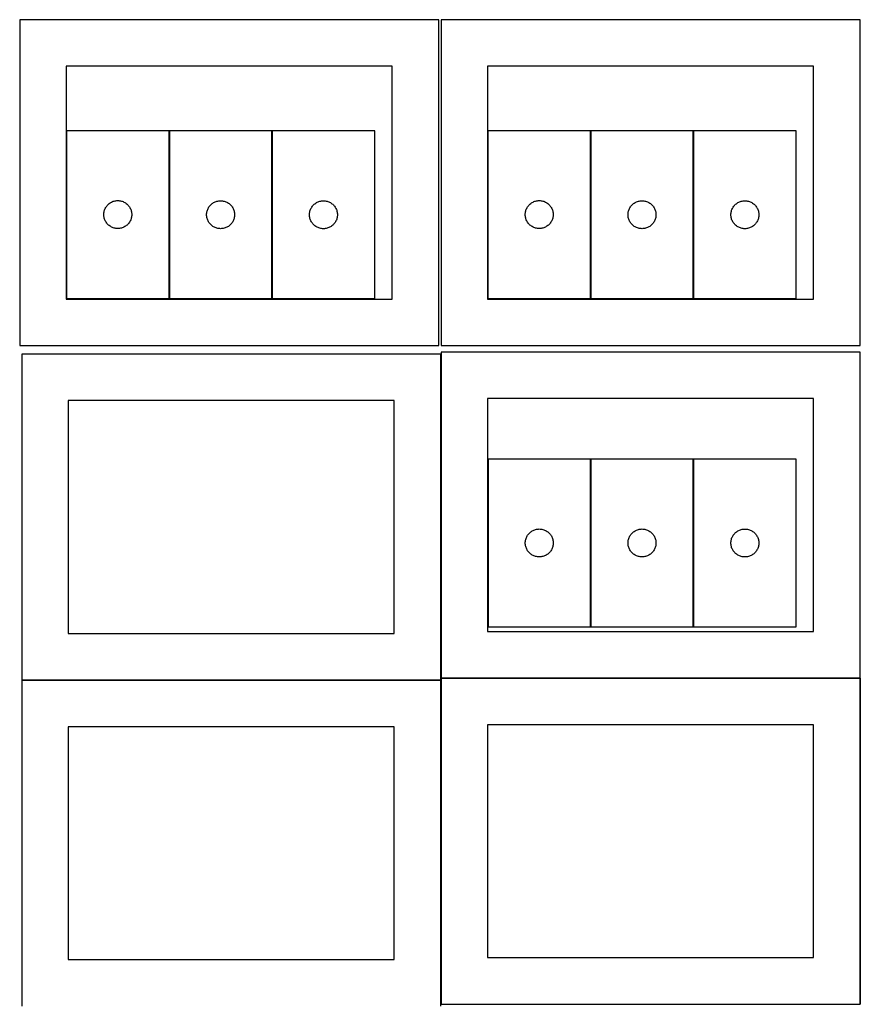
# Model space of a CAD drawing. Header units: millimetres. Extents: x 7 to 1243, y 7 to 2483.
# Tile 9 of 22: x 7 to 548, y 1274 to 1909. Entities that reach past the tile are written whole.
import ezdxf

# ---------------------------------------------------------------- set-up
doc = ezdxf.new("R2010")
doc.units = ezdxf.units.MM
doc.layers.add('COMMON', color=5, linetype='CONTINUOUS', true_color=0x0000ff)
doc.layers.add('CUT', color=7, linetype='CONTINUOUS', true_color=0x000000)

msp = doc.modelspace()

# ---------------------------------------------------------------- linework, layer by layer
at = {"layer": 'COMMON'}
for p, q in [((277.941928, 1693.204802), (277.941928, 1484.525675)), ((374.386083, 1625.484187), (374.386083, 1517.484187)), ((7.841928, 1483.104801), (277.841928, 1483.104801)), ((277.941928, 1483.004801), (277.941928, 1274.325674)), ((278.041929, 1484.425674), (548.041929, 1484.425674)), ((548.141929, 1484.325674), (548.141929, 1274.325674)), ((278.041929, 1274.225673), (548.041929, 1274.225673))]:
    msp.add_line(p, q, dxfattribs=at)
at = {"layer": 'CUT'}
for p, q in [((276.520933, 1908.688661), (6.520933, 1908.688661)), ((6.520933, 1908.688661), (6.520933, 1698.688661)), ((276.520933, 1698.688661), (276.520933, 1908.688661)), ((548.041929, 1908.688661), (278.041929, 1908.688661)), ((278.041929, 1908.688661), (278.041929, 1698.688661)), ((548.041929, 1698.688661), (548.041929, 1908.688661)), ((246.520933, 1878.688661), (36.520933, 1878.688661)), ((36.520933, 1878.688661), (36.520933, 1728.688661)), ((246.520933, 1728.688661), (246.520933, 1878.688661)), ((518.041929, 1878.688661), (308.041929, 1878.688661)), ((308.041929, 1878.688661), (308.041929, 1728.688661)), ((518.041929, 1728.688661), (518.041929, 1878.688661)), ((102.731583, 1837.11394), (36.731583, 1837.11394)), ((36.731583, 1837.11394), (36.731583, 1729.11394)), ((102.731583, 1729.11394), (102.731583, 1837.11394)), ((168.965088, 1837.005183), (102.965088, 1837.005183)), ((102.965088, 1837.005183), (102.965088, 1729.005183)), ((168.965088, 1729.005183), (168.965088, 1837.005183)), ((169.241254, 1836.982209), (169.241254, 1728.982209)), ((235.241254, 1836.982209), (169.241254, 1836.982209)), ((235.241254, 1728.982209), (235.241254, 1836.982209)), ((374.252579, 1837.11394), (308.252579, 1837.11394)), ((308.252579, 1837.11394), (308.252579, 1729.11394)), ((374.252579, 1729.11394), (374.252579, 1837.11394)), ((440.486084, 1837.005183), (374.486084, 1837.005183)), ((374.486084, 1837.005183), (374.486084, 1729.005183)), ((440.486084, 1729.005183), (440.486084, 1837.005183)), ((440.76225, 1836.982209), (440.76225, 1728.982209)), ((506.76225, 1836.982209), (440.76225, 1836.982209)), ((506.76225, 1728.982209), (506.76225, 1836.982209)), ((62.965025, 1789.048053), (63.367622, 1789.477901)), ((63.367622, 1789.477901), (63.797471, 1789.880499)), ((63.797471, 1789.880499), (64.25273, 1790.25412)), ((64.25273, 1790.25412), (64.731451, 1790.597167)), ((64.731451, 1790.597167), (65.231583, 1790.908169)), ((65.231583, 1790.908169), (65.750985, 1791.185795)), ((65.750985, 1791.185795), (66.287432, 1791.428856)), ((66.287432, 1791.428856), (66.838628, 1791.636312)), ((66.838628, 1791.636312), (67.402212, 1791.807273)), ((67.402212, 1791.807273), (67.97577, 1791.941008)), ((67.97577, 1791.941008), (68.556847, 1792.036944)), ((68.556847, 1792.036944), (69.142955, 1792.094671)), ((69.142955, 1792.094671), (69.731583, 1792.11394)), ((69.731583, 1792.11394), (70.320211, 1792.094671)), ((70.320211, 1792.094671), (70.906319, 1792.036944)), ((70.906319, 1792.036944), (71.487396, 1791.941008)), ((71.487396, 1791.941008), (72.060954, 1791.807273)), ((72.060954, 1791.807273), (72.624538, 1791.636312)), ((72.624538, 1791.636312), (73.175734, 1791.428856)), ((73.175734, 1791.428856), (73.712181, 1791.185795)), ((73.712181, 1791.185795), (74.231583, 1790.908169)), ((74.231583, 1790.908169), (74.731715, 1790.597167)), ((74.731715, 1790.597167), (75.210436, 1790.25412)), ((75.210436, 1790.25412), (75.665695, 1789.880499)), ((75.665695, 1789.880499), (76.095544, 1789.477901)), ((76.095544, 1789.477901), (76.498141, 1789.048053)), ((129.19853, 1788.939296), (129.601127, 1789.369144)), ((129.601127, 1789.369144), (130.030976, 1789.771742)), ((130.030976, 1789.771742), (130.486235, 1790.145363)), ((130.486235, 1790.145363), (130.964956, 1790.48841)), ((130.964956, 1790.48841), (131.465088, 1790.799412)), ((131.465088, 1790.799412), (131.98449, 1791.077038)), ((131.98449, 1791.077038), (132.520937, 1791.320099)), ((132.520937, 1791.320099), (133.072133, 1791.527555)), ((133.072133, 1791.527555), (133.635717, 1791.698516)), ((133.635717, 1791.698516), (134.209275, 1791.832251)), ((134.209275, 1791.832251), (134.790353, 1791.928187)), ((134.790353, 1791.928187), (135.37646, 1791.985914)), ((135.37646, 1791.985914), (135.965088, 1792.005183)), ((135.965088, 1792.005183), (136.553716, 1791.985914)), ((136.553716, 1791.985914), (137.139824, 1791.928187)), ((137.139824, 1791.928187), (137.720901, 1791.832251)), ((137.720901, 1791.832251), (138.29446, 1791.698516)), ((138.29446, 1791.698516), (138.858044, 1791.527555)), ((138.858044, 1791.527555), (139.409239, 1791.320099)), ((139.409239, 1791.320099), (139.945687, 1791.077038)), ((139.945687, 1791.077038), (140.465088, 1790.799412)), ((140.465088, 1790.799412), (140.96522, 1790.48841)), ((140.96522, 1790.48841), (141.443941, 1790.145363)), ((141.443941, 1790.145363), (141.899201, 1789.771742)), ((141.899201, 1789.771742), (142.329049, 1789.369144)), ((142.329049, 1789.369144), (142.731647, 1788.939296)), ((195.474696, 1788.916322), (195.877293, 1789.34617)), ((195.877293, 1789.34617), (196.307142, 1789.748768)), ((196.307142, 1789.748768), (196.762401, 1790.122389)), ((196.762401, 1790.122389), (197.241122, 1790.465436)), ((197.241122, 1790.465436), (197.741254, 1790.776438)), ((197.741254, 1790.776438), (198.260656, 1791.054064)), ((198.260656, 1791.054064), (198.797103, 1791.297125)), ((198.797103, 1791.297125), (199.348299, 1791.504581)), ((199.348299, 1791.504581), (199.911883, 1791.675542)), ((199.911883, 1791.675542), (200.485441, 1791.809277)), ((200.485441, 1791.809277), (201.066518, 1791.905213)), ((201.066518, 1791.905213), (201.652626, 1791.96294)), ((201.652626, 1791.96294), (202.241254, 1791.982209)), ((202.241254, 1791.982209), (202.829882, 1791.96294)), ((202.829882, 1791.96294), (203.41599, 1791.905213)), ((203.41599, 1791.905213), (203.997067, 1791.809277)), ((203.997067, 1791.809277), (204.570626, 1791.675542)), ((204.570626, 1791.675542), (205.134209, 1791.504581)), ((205.134209, 1791.504581), (205.685405, 1791.297125)), ((205.685405, 1791.297125), (206.221852, 1791.054064)), ((206.221852, 1791.054064), (206.741254, 1790.776438)), ((206.741254, 1790.776438), (207.241386, 1790.465436)), ((207.241386, 1790.465436), (207.720107, 1790.122389)), ((207.720107, 1790.122389), (208.175366, 1789.748768)), ((208.175366, 1789.748768), (208.605215, 1789.34617)), ((208.605215, 1789.34617), (209.007812, 1788.916322)), ((334.486021, 1789.048053), (334.888618, 1789.477901)), ((334.888618, 1789.477901), (335.318467, 1789.880499)), ((335.318467, 1789.880499), (335.773726, 1790.25412)), ((335.773726, 1790.25412), (336.252447, 1790.597167)), ((336.252447, 1790.597167), (336.752579, 1790.908169)), ((336.752579, 1790.908169), (337.271981, 1791.185795)), ((337.271981, 1791.185795), (337.808428, 1791.428856)), ((337.808428, 1791.428856), (338.359624, 1791.636312)), ((338.359624, 1791.636312), (338.923208, 1791.807273)), ((338.923208, 1791.807273), (339.496766, 1791.941008)), ((339.496766, 1791.941008), (340.077843, 1792.036944)), ((340.077843, 1792.036944), (340.663951, 1792.094671)), ((340.663951, 1792.094671), (341.252579, 1792.11394)), ((341.252579, 1792.11394), (341.841207, 1792.094671)), ((341.841207, 1792.094671), (342.427315, 1792.036944)), ((342.427315, 1792.036944), (343.008392, 1791.941008)), ((343.008392, 1791.941008), (343.581951, 1791.807273)), ((343.581951, 1791.807273), (344.145534, 1791.636312)), ((344.145534, 1791.636312), (344.69673, 1791.428856)), ((344.69673, 1791.428856), (345.233177, 1791.185795)), ((345.233177, 1791.185795), (345.752579, 1790.908169)), ((345.752579, 1790.908169), (346.252711, 1790.597167)), ((346.252711, 1790.597167), (346.731432, 1790.25412)), ((346.731432, 1790.25412), (347.186692, 1789.880499)), ((347.186692, 1789.880499), (347.61654, 1789.477901)), ((347.61654, 1789.477901), (348.019137, 1789.048053)), ((400.719526, 1788.939296), (401.122123, 1789.369144)), ((401.122123, 1789.369144), (401.551972, 1789.771742)), ((401.551972, 1789.771742), (402.007232, 1790.145363)), ((402.007232, 1790.145363), (402.485952, 1790.48841)), ((402.485952, 1790.48841), (402.986084, 1790.799412)), ((402.986084, 1790.799412), (403.505486, 1791.077038)), ((403.505486, 1791.077038), (404.041934, 1791.320099)), ((404.041934, 1791.320099), (404.593129, 1791.527555)), ((404.593129, 1791.527555), (405.156713, 1791.698516)), ((405.156713, 1791.698516), (405.730272, 1791.832251)), ((405.730272, 1791.832251), (406.311349, 1791.928187)), ((406.311349, 1791.928187), (406.897456, 1791.985914)), ((406.897456, 1791.985914), (407.486084, 1792.005183)), ((407.486084, 1792.005183), (408.074713, 1791.985914)), ((408.074713, 1791.985914), (408.66082, 1791.928187)), ((408.66082, 1791.928187), (409.241897, 1791.832251)), ((409.241897, 1791.832251), (409.815456, 1791.698516)), ((409.815456, 1791.698516), (410.37904, 1791.527555)), ((410.37904, 1791.527555), (410.930235, 1791.320099)), ((410.930235, 1791.320099), (411.466683, 1791.077038)), ((411.466683, 1791.077038), (411.986084, 1790.799412)), ((411.986084, 1790.799412), (412.486217, 1790.48841)), ((412.486217, 1790.48841), (412.964937, 1790.145363)), ((412.964937, 1790.145363), (413.420197, 1789.771742)), ((413.420197, 1789.771742), (413.850045, 1789.369144)), ((413.850045, 1789.369144), (414.252643, 1788.939296)), ((466.995692, 1788.916322), (467.398289, 1789.34617)), ((467.398289, 1789.34617), (467.828138, 1789.748768)), ((467.828138, 1789.748768), (468.283397, 1790.122389)), ((468.283397, 1790.122389), (468.762118, 1790.465436)), ((468.762118, 1790.465436), (469.26225, 1790.776438)), ((469.26225, 1790.776438), (469.781652, 1791.054064)), ((469.781652, 1791.054064), (470.318099, 1791.297125)), ((470.318099, 1791.297125), (470.869295, 1791.504581)), ((470.869295, 1791.504581), (471.432879, 1791.675542)), ((471.432879, 1791.675542), (472.006437, 1791.809277)), ((472.006437, 1791.809277), (472.587515, 1791.905213)), ((472.587515, 1791.905213), (473.173622, 1791.96294)), ((473.173622, 1791.96294), (473.76225, 1791.982209)), ((473.76225, 1791.982209), (474.350878, 1791.96294)), ((474.350878, 1791.96294), (474.936986, 1791.905213)), ((474.936986, 1791.905213), (475.518063, 1791.809277)), ((475.518063, 1791.809277), (476.091622, 1791.675542)), ((476.091622, 1791.675542), (476.655205, 1791.504581)), ((476.655205, 1791.504581), (477.206401, 1791.297125)), ((477.206401, 1791.297125), (477.742848, 1791.054064)), ((477.742848, 1791.054064), (478.26225, 1790.776438)), ((478.26225, 1790.776438), (478.762382, 1790.465436)), ((478.762382, 1790.465436), (479.241103, 1790.122389)), ((479.241103, 1790.122389), (479.696363, 1789.748768)), ((479.696363, 1789.748768), (480.126211, 1789.34617)), ((480.126211, 1789.34617), (480.528809, 1788.916322)), ((60.731583, 1783.11394), (60.750853, 1783.702569)), ((60.750853, 1782.525312), (60.731583, 1783.11394)), ((60.750853, 1783.702569), (60.808579, 1784.288676)), ((60.808579, 1784.288676), (60.904516, 1784.869753)), ((60.904516, 1784.869753), (61.038251, 1785.443312)), ((61.038251, 1785.443312), (61.209212, 1786.006896)), ((61.209212, 1786.006896), (61.416667, 1786.558091)), ((61.416667, 1786.558091), (61.659728, 1787.094539)), ((61.659728, 1787.094539), (61.937354, 1787.61394)), ((61.937354, 1787.61394), (62.248357, 1788.114072)), ((62.248357, 1788.114072), (62.591403, 1788.592793)), ((62.591403, 1788.592793), (62.965025, 1789.048053)), ((76.498141, 1789.048053), (76.871763, 1788.592793)), ((76.871763, 1788.592793), (77.21481, 1788.114072)), ((77.21481, 1788.114072), (77.525812, 1787.61394)), ((77.525812, 1787.61394), (77.803438, 1787.094539)), ((77.803438, 1787.094539), (78.046499, 1786.558091)), ((78.046499, 1786.558091), (78.253954, 1786.006896)), ((78.253954, 1786.006896), (78.424916, 1785.443312)), ((78.424916, 1785.443312), (78.558651, 1784.869753)), ((78.558651, 1784.869753), (78.654587, 1784.288676)), ((78.654587, 1784.288676), (78.712313, 1783.702569)), ((78.712313, 1783.702569), (78.731583, 1783.11394)), ((78.731583, 1783.11394), (78.712313, 1782.525312)), ((126.965088, 1783.005183), (126.984358, 1783.593812)), ((126.984358, 1782.416555), (126.965088, 1783.005183)), ((126.984358, 1783.593812), (127.042085, 1784.179919)), ((127.042085, 1784.179919), (127.138021, 1784.760996)), ((127.138021, 1784.760996), (127.271756, 1785.334555)), ((127.271756, 1785.334555), (127.442717, 1785.898139)), ((127.442717, 1785.898139), (127.650173, 1786.449334)), ((127.650173, 1786.449334), (127.893234, 1786.985782)), ((127.893234, 1786.985782), (128.17086, 1787.505183)), ((128.17086, 1787.505183), (128.481862, 1788.005315)), ((128.481862, 1788.005315), (128.824908, 1788.484036)), ((128.824908, 1788.484036), (129.19853, 1788.939296)), ((142.731647, 1788.939296), (143.105268, 1788.484036)), ((143.105268, 1788.484036), (143.448315, 1788.005315)), ((143.448315, 1788.005315), (143.759317, 1787.505183)), ((143.759317, 1787.505183), (144.036943, 1786.985782)), ((144.036943, 1786.985782), (144.280004, 1786.449334)), ((144.280004, 1786.449334), (144.487459, 1785.898139)), ((144.487459, 1785.898139), (144.658421, 1785.334555)), ((144.658421, 1785.334555), (144.792156, 1784.760996)), ((144.792156, 1784.760996), (144.888092, 1784.179919)), ((144.888092, 1784.179919), (144.945819, 1783.593812)), ((144.945819, 1783.593812), (144.965088, 1783.005183)), ((144.965088, 1783.005183), (144.945819, 1782.416555)), ((193.241254, 1782.982209), (193.260524, 1783.570838)), ((193.260524, 1782.393581), (193.241254, 1782.982209)), ((193.260524, 1783.570838), (193.31825, 1784.156945)), ((193.31825, 1784.156945), (193.414187, 1784.738022)), ((193.414187, 1784.738022), (193.547922, 1785.311581)), ((193.547922, 1785.311581), (193.718883, 1785.875165)), ((193.718883, 1785.875165), (193.926338, 1786.42636)), ((193.926338, 1786.42636), (194.169399, 1786.962808)), ((194.169399, 1786.962808), (194.447026, 1787.482209)), ((194.447026, 1787.482209), (194.758028, 1787.982342)), ((194.758028, 1787.982342), (195.101074, 1788.461062)), ((195.101074, 1788.461062), (195.474696, 1788.916322)), ((209.007812, 1788.916322), (209.381434, 1788.461062)), ((209.381434, 1788.461062), (209.724481, 1787.982342)), ((209.724481, 1787.982342), (210.035483, 1787.482209)), ((210.035483, 1787.482209), (210.313109, 1786.962808)), ((210.313109, 1786.962808), (210.55617, 1786.42636)), ((210.55617, 1786.42636), (210.763625, 1785.875165)), ((210.763625, 1785.875165), (210.934587, 1785.311581)), ((210.934587, 1785.311581), (211.068322, 1784.738022)), ((211.068322, 1784.738022), (211.164258, 1784.156945)), ((211.164258, 1784.156945), (211.221984, 1783.570838)), ((211.221984, 1783.570838), (211.241254, 1782.982209)), ((211.241254, 1782.982209), (211.221984, 1782.393581)), ((332.252579, 1783.11394), (332.271849, 1783.702569)), ((332.271849, 1782.525312), (332.252579, 1783.11394)), ((332.271849, 1783.702569), (332.329575, 1784.288676)), ((332.329575, 1784.288676), (332.425512, 1784.869753)), ((332.425512, 1784.869753), (332.559247, 1785.443312)), ((332.559247, 1785.443312), (332.730208, 1786.006896)), ((332.730208, 1786.006896), (332.937663, 1786.558091)), ((332.937663, 1786.558091), (333.180724, 1787.094539)), ((333.180724, 1787.094539), (333.458351, 1787.61394)), ((333.458351, 1787.61394), (333.769353, 1788.114072)), ((333.769353, 1788.114072), (334.112399, 1788.592793)), ((334.112399, 1788.592793), (334.486021, 1789.048053)), ((348.019137, 1789.048053), (348.392759, 1788.592793)), ((348.392759, 1788.592793), (348.735806, 1788.114072)), ((348.735806, 1788.114072), (349.046808, 1787.61394)), ((349.046808, 1787.61394), (349.324434, 1787.094539)), ((349.324434, 1787.094539), (349.567495, 1786.558091)), ((349.567495, 1786.558091), (349.77495, 1786.006896)), ((349.77495, 1786.006896), (349.945912, 1785.443312)), ((349.945912, 1785.443312), (350.079647, 1784.869753)), ((350.079647, 1784.869753), (350.175583, 1784.288676)), ((350.175583, 1784.288676), (350.233309, 1783.702569)), ((350.233309, 1783.702569), (350.252579, 1783.11394)), ((350.252579, 1783.11394), (350.233309, 1782.525312)), ((398.486084, 1783.005183), (398.505354, 1783.593812)), ((398.505354, 1782.416555), (398.486084, 1783.005183)), ((398.505354, 1783.593812), (398.563081, 1784.179919)), ((398.563081, 1784.179919), (398.659017, 1784.760996)), ((398.659017, 1784.760996), (398.792752, 1785.334555)), ((398.792752, 1785.334555), (398.963713, 1785.898139)), ((398.963713, 1785.898139), (399.171169, 1786.449334)), ((399.171169, 1786.449334), (399.41423, 1786.985782)), ((399.41423, 1786.985782), (399.691856, 1787.505183)), ((399.691856, 1787.505183), (400.002858, 1788.005315)), ((400.002858, 1788.005315), (400.345904, 1788.484036)), ((400.345904, 1788.484036), (400.719526, 1788.939296)), ((414.252643, 1788.939296), (414.626264, 1788.484036)), ((414.626264, 1788.484036), (414.969311, 1788.005315)), ((414.969311, 1788.005315), (415.280313, 1787.505183)), ((415.280313, 1787.505183), (415.557939, 1786.985782)), ((415.557939, 1786.985782), (415.801, 1786.449334)), ((415.801, 1786.449334), (416.008456, 1785.898139)), ((416.008456, 1785.898139), (416.179417, 1785.334555)), ((416.179417, 1785.334555), (416.313152, 1784.760996)), ((416.313152, 1784.760996), (416.409088, 1784.179919)), ((416.409088, 1784.179919), (416.466815, 1783.593812)), ((416.466815, 1783.593812), (416.486084, 1783.005183)), ((416.486084, 1783.005183), (416.466815, 1782.416555)), ((464.76225, 1782.982209), (464.78152, 1783.570838)), ((464.78152, 1782.393581), (464.76225, 1782.982209)), ((464.78152, 1783.570838), (464.839246, 1784.156945)), ((464.839246, 1784.156945), (464.935183, 1784.738022)), ((464.935183, 1784.738022), (465.068918, 1785.311581)), ((465.068918, 1785.311581), (465.239879, 1785.875165)), ((465.239879, 1785.875165), (465.447334, 1786.42636)), ((465.447334, 1786.42636), (465.690396, 1786.962808)), ((465.690396, 1786.962808), (465.968022, 1787.482209)), ((465.968022, 1787.482209), (466.279024, 1787.982342)), ((466.279024, 1787.982342), (466.62207, 1788.461062)), ((466.62207, 1788.461062), (466.995692, 1788.916322)), ((480.528809, 1788.916322), (480.90243, 1788.461062)), ((480.90243, 1788.461062), (481.245477, 1787.982342)), ((481.245477, 1787.982342), (481.556479, 1787.482209)), ((481.556479, 1787.482209), (481.834105, 1786.962808)), ((481.834105, 1786.962808), (482.077166, 1786.42636)), ((482.077166, 1786.42636), (482.284621, 1785.875165)), ((482.284621, 1785.875165), (482.455583, 1785.311581)), ((482.455583, 1785.311581), (482.589318, 1784.738022)), ((482.589318, 1784.738022), (482.685254, 1784.156945)), ((482.685254, 1784.156945), (482.742981, 1783.570838)), ((482.742981, 1783.570838), (482.76225, 1782.982209)), ((482.76225, 1782.982209), (482.742981, 1782.393581)), ((60.808579, 1781.939205), (60.750853, 1782.525312)), ((60.904516, 1781.358127), (60.808579, 1781.939205)), ((61.038251, 1780.784569), (60.904516, 1781.358127)), ((61.209212, 1780.220985), (61.038251, 1780.784569)), ((61.416667, 1779.669789), (61.209212, 1780.220985)), ((61.659728, 1779.133342), (61.416667, 1779.669789)), ((61.937354, 1778.61394), (61.659728, 1779.133342)), ((62.248357, 1778.113808), (61.937354, 1778.61394)), ((62.591403, 1777.635088), (62.248357, 1778.113808)), ((62.965025, 1777.179828), (62.591403, 1777.635088)), ((63.367622, 1776.749979), (62.965025, 1777.179828)), ((63.797471, 1776.347382), (63.367622, 1776.749979)), ((76.095544, 1776.749979), (75.665695, 1776.347382)), ((76.498141, 1777.179828), (76.095544, 1776.749979)), ((76.871763, 1777.635088), (76.498141, 1777.179828)), ((77.21481, 1778.113808), (76.871763, 1777.635088)), ((77.525812, 1778.61394), (77.21481, 1778.113808)), ((77.803438, 1779.133342), (77.525812, 1778.61394)), ((78.046499, 1779.669789), (77.803438, 1779.133342)), ((78.253954, 1780.220985), (78.046499, 1779.669789)), ((78.424916, 1780.784569), (78.253954, 1780.220985)), ((78.558651, 1781.358127), (78.424916, 1780.784569)), ((78.654587, 1781.939205), (78.558651, 1781.358127)), ((78.712313, 1782.525312), (78.654587, 1781.939205)), ((127.042085, 1781.830448), (126.984358, 1782.416555)), ((127.138021, 1781.24937), (127.042085, 1781.830448)), ((127.271756, 1780.675812), (127.138021, 1781.24937)), ((127.442717, 1780.112228), (127.271756, 1780.675812)), ((127.650173, 1779.561032), (127.442717, 1780.112228)), ((127.893234, 1779.024585), (127.650173, 1779.561032)), ((128.17086, 1778.505183), (127.893234, 1779.024585)), ((128.481862, 1778.005051), (128.17086, 1778.505183)), ((128.824908, 1777.526331), (128.481862, 1778.005051)), ((129.19853, 1777.071071), (128.824908, 1777.526331)), ((129.601127, 1776.641222), (129.19853, 1777.071071)), ((130.030976, 1776.238625), (129.601127, 1776.641222)), ((142.329049, 1776.641222), (141.899201, 1776.238625)), ((142.731647, 1777.071071), (142.329049, 1776.641222)), ((143.105268, 1777.526331), (142.731647, 1777.071071)), ((143.448315, 1778.005051), (143.105268, 1777.526331)), ((143.759317, 1778.505183), (143.448315, 1778.005051)), ((144.036943, 1779.024585), (143.759317, 1778.505183)), ((144.280004, 1779.561032), (144.036943, 1779.024585)), ((144.487459, 1780.112228), (144.280004, 1779.561032)), ((144.658421, 1780.675812), (144.487459, 1780.112228)), ((144.792156, 1781.24937), (144.658421, 1780.675812)), ((144.888092, 1781.830448), (144.792156, 1781.24937)), ((144.945819, 1782.416555), (144.888092, 1781.830448)), ((193.31825, 1781.807474), (193.260524, 1782.393581)), ((193.414187, 1781.226397), (193.31825, 1781.807474)), ((193.547922, 1780.652838), (193.414187, 1781.226397)), ((193.718883, 1780.089254), (193.547922, 1780.652838)), ((193.926338, 1779.538059), (193.718883, 1780.089254)), ((194.169399, 1779.001611), (193.926338, 1779.538059)), ((194.447026, 1778.482209), (194.169399, 1779.001611)), ((194.758028, 1777.982077), (194.447026, 1778.482209)), ((195.101074, 1777.503357), (194.758028, 1777.982077)), ((195.474696, 1777.048097), (195.101074, 1777.503357)), ((195.877293, 1776.618248), (195.474696, 1777.048097)), ((209.007812, 1777.048097), (208.605215, 1776.618248)), ((209.381434, 1777.503357), (209.007812, 1777.048097)), ((209.724481, 1777.982077), (209.381434, 1777.503357)), ((210.035483, 1778.482209), (209.724481, 1777.982077)), ((210.313109, 1779.001611), (210.035483, 1778.482209)), ((210.55617, 1779.538059), (210.313109, 1779.001611)), ((210.763625, 1780.089254), (210.55617, 1779.538059)), ((210.934587, 1780.652838), (210.763625, 1780.089254)), ((211.068322, 1781.226397), (210.934587, 1780.652838)), ((211.164258, 1781.807474), (211.068322, 1781.226397)), ((211.221984, 1782.393581), (211.164258, 1781.807474)), ((332.329575, 1781.939205), (332.271849, 1782.525312)), ((332.425512, 1781.358127), (332.329575, 1781.939205)), ((332.559247, 1780.784569), (332.425512, 1781.358127)), ((332.730208, 1780.220985), (332.559247, 1780.784569)), ((332.937663, 1779.669789), (332.730208, 1780.220985)), ((333.180724, 1779.133342), (332.937663, 1779.669789)), ((333.458351, 1778.61394), (333.180724, 1779.133342)), ((333.769353, 1778.113808), (333.458351, 1778.61394)), ((334.112399, 1777.635088), (333.769353, 1778.113808)), ((334.486021, 1777.179828), (334.112399, 1777.635088)), ((334.888618, 1776.749979), (334.486021, 1777.179828)), ((335.318467, 1776.347382), (334.888618, 1776.749979)), ((347.61654, 1776.749979), (347.186692, 1776.347382)), ((348.019137, 1777.179828), (347.61654, 1776.749979)), ((348.392759, 1777.635088), (348.019137, 1777.179828)), ((348.735806, 1778.113808), (348.392759, 1777.635088)), ((349.046808, 1778.61394), (348.735806, 1778.113808)), ((349.324434, 1779.133342), (349.046808, 1778.61394)), ((349.567495, 1779.669789), (349.324434, 1779.133342)), ((349.77495, 1780.220985), (349.567495, 1779.669789)), ((349.945912, 1780.784569), (349.77495, 1780.220985)), ((350.079647, 1781.358127), (349.945912, 1780.784569)), ((350.175583, 1781.939205), (350.079647, 1781.358127)), ((350.233309, 1782.525312), (350.175583, 1781.939205)), ((398.563081, 1781.830448), (398.505354, 1782.416555)), ((398.659017, 1781.24937), (398.563081, 1781.830448)), ((398.792752, 1780.675812), (398.659017, 1781.24937)), ((398.963713, 1780.112228), (398.792752, 1780.675812)), ((399.171169, 1779.561032), (398.963713, 1780.112228)), ((399.41423, 1779.024585), (399.171169, 1779.561032)), ((399.691856, 1778.505183), (399.41423, 1779.024585)), ((400.002858, 1778.005051), (399.691856, 1778.505183)), ((400.345904, 1777.526331), (400.002858, 1778.005051)), ((400.719526, 1777.071071), (400.345904, 1777.526331)), ((401.122123, 1776.641222), (400.719526, 1777.071071)), ((401.551972, 1776.238625), (401.122123, 1776.641222)), ((413.850045, 1776.641222), (413.420197, 1776.238625)), ((414.252643, 1777.071071), (413.850045, 1776.641222)), ((414.626264, 1777.526331), (414.252643, 1777.071071)), ((414.969311, 1778.005051), (414.626264, 1777.526331)), ((415.280313, 1778.505183), (414.969311, 1778.005051)), ((415.557939, 1779.024585), (415.280313, 1778.505183)), ((415.801, 1779.561032), (415.557939, 1779.024585)), ((416.008456, 1780.112228), (415.801, 1779.561032)), ((416.179417, 1780.675812), (416.008456, 1780.112228)), ((416.313152, 1781.24937), (416.179417, 1780.675812)), ((416.409088, 1781.830448), (416.313152, 1781.24937)), ((416.466815, 1782.416555), (416.409088, 1781.830448)), ((464.839246, 1781.807474), (464.78152, 1782.393581)), ((464.935183, 1781.226397), (464.839246, 1781.807474)), ((465.068918, 1780.652838), (464.935183, 1781.226397)), ((465.239879, 1780.089254), (465.068918, 1780.652838)), ((465.447334, 1779.538059), (465.239879, 1780.089254)), ((465.690396, 1779.001611), (465.447334, 1779.538059)), ((465.968022, 1778.482209), (465.690396, 1779.001611)), ((466.279024, 1777.982077), (465.968022, 1778.482209)), ((466.62207, 1777.503357), (466.279024, 1777.982077)), ((466.995692, 1777.048097), (466.62207, 1777.503357)), ((467.398289, 1776.618248), (466.995692, 1777.048097)), ((480.528809, 1777.048097), (480.126211, 1776.618248)), ((480.90243, 1777.503357), (480.528809, 1777.048097)), ((481.245477, 1777.982077), (480.90243, 1777.503357)), ((481.556479, 1778.482209), (481.245477, 1777.982077)), ((481.834105, 1779.001611), (481.556479, 1778.482209)), ((482.077166, 1779.538059), (481.834105, 1779.001611)), ((482.284621, 1780.089254), (482.077166, 1779.538059)), ((482.455583, 1780.652838), (482.284621, 1780.089254)), ((482.589318, 1781.226397), (482.455583, 1780.652838)), ((482.685254, 1781.807474), (482.589318, 1781.226397)), ((482.742981, 1782.393581), (482.685254, 1781.807474)), ((64.25273, 1775.97376), (63.797471, 1776.347382)), ((64.731451, 1775.630714), (64.25273, 1775.97376)), ((65.231583, 1775.319712), (64.731451, 1775.630714)), ((65.750985, 1775.042086), (65.231583, 1775.319712)), ((66.287432, 1774.799025), (65.750985, 1775.042086)), ((66.838628, 1774.591569), (66.287432, 1774.799025)), ((67.402212, 1774.420608), (66.838628, 1774.591569)), ((67.97577, 1774.286873), (67.402212, 1774.420608)), ((68.556847, 1774.190937), (67.97577, 1774.286873)), ((69.142955, 1774.13321), (68.556847, 1774.190937)), ((69.731583, 1774.11394), (69.142955, 1774.13321)), ((70.320211, 1774.13321), (69.731583, 1774.11394)), ((70.906319, 1774.190937), (70.320211, 1774.13321)), ((71.487396, 1774.286873), (70.906319, 1774.190937)), ((72.060954, 1774.420608), (71.487396, 1774.286873)), ((72.624538, 1774.591569), (72.060954, 1774.420608)), ((73.175734, 1774.799025), (72.624538, 1774.591569)), ((73.712181, 1775.042086), (73.175734, 1774.799025)), ((74.231583, 1775.319712), (73.712181, 1775.042086)), ((74.731715, 1775.630714), (74.231583, 1775.319712)), ((75.210436, 1775.97376), (74.731715, 1775.630714)), ((75.665695, 1776.347382), (75.210436, 1775.97376)), ((130.486235, 1775.865003), (130.030976, 1776.238625)), ((130.964956, 1775.521957), (130.486235, 1775.865003)), ((131.465088, 1775.210955), (130.964956, 1775.521957)), ((131.98449, 1774.933329), (131.465088, 1775.210955)), ((132.520937, 1774.690268), (131.98449, 1774.933329)), ((133.072133, 1774.482812), (132.520937, 1774.690268)), ((133.635717, 1774.311851), (133.072133, 1774.482812)), ((134.209275, 1774.178116), (133.635717, 1774.311851)), ((134.790353, 1774.08218), (134.209275, 1774.178116)), ((135.37646, 1774.024453), (134.790353, 1774.08218)), ((135.965088, 1774.005183), (135.37646, 1774.024453)), ((136.553716, 1774.024453), (135.965088, 1774.005183)), ((137.139824, 1774.08218), (136.553716, 1774.024453)), ((137.720901, 1774.178116), (137.139824, 1774.08218)), ((138.29446, 1774.311851), (137.720901, 1774.178116)), ((138.858044, 1774.482812), (138.29446, 1774.311851)), ((139.409239, 1774.690268), (138.858044, 1774.482812)), ((139.945687, 1774.933329), (139.409239, 1774.690268)), ((140.465088, 1775.210955), (139.945687, 1774.933329)), ((140.96522, 1775.521957), (140.465088, 1775.210955)), ((141.443941, 1775.865003), (140.96522, 1775.521957)), ((141.899201, 1776.238625), (141.443941, 1775.865003)), ((196.307142, 1776.215651), (195.877293, 1776.618248)), ((196.762401, 1775.842029), (196.307142, 1776.215651)), ((197.241122, 1775.498983), (196.762401, 1775.842029)), ((197.741254, 1775.187981), (197.241122, 1775.498983)), ((198.260656, 1774.910355), (197.741254, 1775.187981)), ((198.797103, 1774.667294), (198.260656, 1774.910355)), ((199.348299, 1774.459838), (198.797103, 1774.667294)), ((199.911883, 1774.288877), (199.348299, 1774.459838)), ((200.485441, 1774.155142), (199.911883, 1774.288877)), ((201.066518, 1774.059206), (200.485441, 1774.155142)), ((201.652626, 1774.001479), (201.066518, 1774.059206)), ((202.241254, 1773.982209), (201.652626, 1774.001479)), ((202.829882, 1774.001479), (202.241254, 1773.982209)), ((203.41599, 1774.059206), (202.829882, 1774.001479)), ((203.997067, 1774.155142), (203.41599, 1774.059206)), ((204.570626, 1774.288877), (203.997067, 1774.155142)), ((205.134209, 1774.459838), (204.570626, 1774.288877)), ((205.685405, 1774.667294), (205.134209, 1774.459838)), ((206.221852, 1774.910355), (205.685405, 1774.667294)), ((206.741254, 1775.187981), (206.221852, 1774.910355)), ((207.241386, 1775.498983), (206.741254, 1775.187981)), ((207.720107, 1775.842029), (207.241386, 1775.498983)), ((208.175366, 1776.215651), (207.720107, 1775.842029)), ((208.605215, 1776.618248), (208.175366, 1776.215651)), ((335.773726, 1775.97376), (335.318467, 1776.347382)), ((336.252447, 1775.630714), (335.773726, 1775.97376)), ((336.752579, 1775.319712), (336.252447, 1775.630714)), ((337.271981, 1775.042086), (336.752579, 1775.319712)), ((337.808428, 1774.799025), (337.271981, 1775.042086)), ((338.359624, 1774.591569), (337.808428, 1774.799025)), ((338.923208, 1774.420608), (338.359624, 1774.591569)), ((339.496766, 1774.286873), (338.923208, 1774.420608)), ((340.077843, 1774.190937), (339.496766, 1774.286873)), ((340.663951, 1774.13321), (340.077843, 1774.190937)), ((341.252579, 1774.11394), (340.663951, 1774.13321)), ((341.841207, 1774.13321), (341.252579, 1774.11394)), ((342.427315, 1774.190937), (341.841207, 1774.13321)), ((343.008392, 1774.286873), (342.427315, 1774.190937)), ((343.581951, 1774.420608), (343.008392, 1774.286873)), ((344.145534, 1774.591569), (343.581951, 1774.420608)), ((344.69673, 1774.799025), (344.145534, 1774.591569)), ((345.233177, 1775.042086), (344.69673, 1774.799025)), ((345.752579, 1775.319712), (345.233177, 1775.042086)), ((346.252711, 1775.630714), (345.752579, 1775.319712)), ((346.731432, 1775.97376), (346.252711, 1775.630714)), ((347.186692, 1776.347382), (346.731432, 1775.97376)), ((402.007232, 1775.865003), (401.551972, 1776.238625)), ((402.485952, 1775.521957), (402.007232, 1775.865003)), ((402.986084, 1775.210955), (402.485952, 1775.521957)), ((403.505486, 1774.933329), (402.986084, 1775.210955)), ((404.041934, 1774.690268), (403.505486, 1774.933329)), ((404.593129, 1774.482812), (404.041934, 1774.690268)), ((405.156713, 1774.311851), (404.593129, 1774.482812)), ((405.730272, 1774.178116), (405.156713, 1774.311851)), ((406.311349, 1774.08218), (405.730272, 1774.178116)), ((406.897456, 1774.024453), (406.311349, 1774.08218)), ((407.486084, 1774.005183), (406.897456, 1774.024453)), ((408.074713, 1774.024453), (407.486084, 1774.005183)), ((408.66082, 1774.08218), (408.074713, 1774.024453)), ((409.241897, 1774.178116), (408.66082, 1774.08218)), ((409.815456, 1774.311851), (409.241897, 1774.178116)), ((410.37904, 1774.482812), (409.815456, 1774.311851)), ((410.930235, 1774.690268), (410.37904, 1774.482812)), ((411.466683, 1774.933329), (410.930235, 1774.690268)), ((411.986084, 1775.210955), (411.466683, 1774.933329)), ((412.486217, 1775.521957), (411.986084, 1775.210955)), ((412.964937, 1775.865003), (412.486217, 1775.521957)), ((413.420197, 1776.238625), (412.964937, 1775.865003)), ((467.828138, 1776.215651), (467.398289, 1776.618248)), ((468.283397, 1775.842029), (467.828138, 1776.215651)), ((468.762118, 1775.498983), (468.283397, 1775.842029)), ((469.26225, 1775.187981), (468.762118, 1775.498983)), ((469.781652, 1774.910355), (469.26225, 1775.187981)), ((470.318099, 1774.667294), (469.781652, 1774.910355)), ((470.869295, 1774.459838), (470.318099, 1774.667294)), ((471.432879, 1774.288877), (470.869295, 1774.459838)), ((472.006437, 1774.155142), (471.432879, 1774.288877)), ((472.587515, 1774.059206), (472.006437, 1774.155142)), ((473.173622, 1774.001479), (472.587515, 1774.059206)), ((473.76225, 1773.982209), (473.173622, 1774.001479)), ((474.350878, 1774.001479), (473.76225, 1773.982209)), ((474.936986, 1774.059206), (474.350878, 1774.001479)), ((475.518063, 1774.155142), (474.936986, 1774.059206)), ((476.091622, 1774.288877), (475.518063, 1774.155142)), ((476.655205, 1774.459838), (476.091622, 1774.288877)), ((477.206401, 1774.667294), (476.655205, 1774.459838)), ((477.742848, 1774.910355), (477.206401, 1774.667294)), ((478.26225, 1775.187981), (477.742848, 1774.910355)), ((478.762382, 1775.498983), (478.26225, 1775.187981)), ((479.241103, 1775.842029), (478.762382, 1775.498983)), ((479.696363, 1776.215651), (479.241103, 1775.842029)), ((480.126211, 1776.618248), (479.696363, 1776.215651)), ((36.520933, 1728.688661), (246.520933, 1728.688661)), ((36.731583, 1729.11394), (102.731583, 1729.11394)), ((102.965088, 1729.005183), (168.965088, 1729.005183)), ((169.241254, 1728.982209), (235.241254, 1728.982209)), ((308.041929, 1728.688661), (518.041929, 1728.688661)), ((308.252579, 1729.11394), (374.252579, 1729.11394)), ((374.486084, 1729.005183), (440.486084, 1729.005183)), ((440.76225, 1728.982209), (506.76225, 1728.982209)), ((6.520933, 1698.688661), (276.520933, 1698.688661)), ((278.041929, 1698.688661), (548.041929, 1698.688661)), ((548.041929, 1694.525675), (278.041929, 1694.525675)), ((278.041929, 1694.525675), (278.041929, 1484.525675)), ((548.041929, 1484.525675), (548.041929, 1694.525675)), ((277.841928, 1693.204802), (7.841928, 1693.204802)), ((7.841928, 1693.204802), (7.841928, 1483.204802)), ((277.841928, 1483.204802), (277.841928, 1693.204802)), ((247.841928, 1663.204802), (37.841928, 1663.204802)), ((37.841928, 1663.204802), (37.841928, 1513.204802)), ((247.841928, 1513.204802), (247.841928, 1663.204802)), ((518.041929, 1664.525675), (308.041929, 1664.525675)), ((308.041929, 1664.525675), (308.041929, 1514.525675)), ((518.041929, 1514.525675), (518.041929, 1664.525675)), ((374.286083, 1625.484187), (308.286083, 1625.484187)), ((308.286083, 1625.484187), (308.286083, 1517.484187)), ((374.286083, 1517.484187), (374.286083, 1625.484187)), ((440.486084, 1625.484187), (374.486084, 1625.484187)), ((374.486084, 1625.484187), (374.486084, 1517.484187)), ((440.486084, 1517.484187), (440.486084, 1625.484187)), ((440.76225, 1625.461213), (440.76225, 1517.461213)), ((506.76225, 1625.461213), (440.76225, 1625.461213)), ((506.76225, 1517.461213), (506.76225, 1625.461213)), ((337.841933, 1579.799103), (338.393128, 1580.006558)), ((338.393128, 1580.006558), (338.956712, 1580.17752)), ((338.956712, 1580.17752), (339.530271, 1580.311255)), ((339.530271, 1580.311255), (340.111348, 1580.407191)), ((340.111348, 1580.407191), (340.697455, 1580.464918)), ((340.697455, 1580.464918), (341.286083, 1580.484187)), ((341.286083, 1580.484187), (341.874712, 1580.464918)), ((341.874712, 1580.464918), (342.460819, 1580.407191)), ((342.460819, 1580.407191), (343.041896, 1580.311255)), ((343.041896, 1580.311255), (343.615455, 1580.17752)), ((343.615455, 1580.17752), (344.179039, 1580.006558)), ((344.179039, 1580.006558), (344.730234, 1579.799103)), ((404.041934, 1579.799103), (404.593129, 1580.006558)), ((404.593129, 1580.006558), (405.156713, 1580.17752)), ((405.156713, 1580.17752), (405.730272, 1580.311255)), ((405.730272, 1580.311255), (406.311349, 1580.407191)), ((406.311349, 1580.407191), (406.897456, 1580.464918)), ((406.897456, 1580.464918), (407.486084, 1580.484187)), ((407.486084, 1580.484187), (408.074713, 1580.464918)), ((408.074713, 1580.464918), (408.66082, 1580.407191)), ((408.66082, 1580.407191), (409.241897, 1580.311255)), ((409.241897, 1580.311255), (409.815456, 1580.17752)), ((409.815456, 1580.17752), (410.37904, 1580.006558)), ((410.37904, 1580.006558), (410.930235, 1579.799103)), ((470.318099, 1579.776129), (470.869295, 1579.983585)), ((470.869295, 1579.983585), (471.432879, 1580.154546)), ((471.432879, 1580.154546), (472.006437, 1580.288281)), ((472.006437, 1580.288281), (472.587515, 1580.384217)), ((472.587515, 1580.384217), (473.173622, 1580.441944)), ((473.173622, 1580.441944), (473.76225, 1580.461213)), ((473.76225, 1580.461213), (474.350878, 1580.441944)), ((474.350878, 1580.441944), (474.936986, 1580.384217)), ((474.936986, 1580.384217), (475.518063, 1580.288281)), ((475.518063, 1580.288281), (476.091622, 1580.154546)), ((476.091622, 1580.154546), (476.655205, 1579.983585)), ((476.655205, 1579.983585), (477.206401, 1579.776129)), ((332.459016, 1573.24), (332.592751, 1573.813559)), ((332.592751, 1573.813559), (332.763712, 1574.377142)), ((332.763712, 1574.377142), (332.971168, 1574.928338)), ((332.971168, 1574.928338), (333.214229, 1575.464785)), ((333.214229, 1575.464785), (333.491855, 1575.984187)), ((333.491855, 1575.984187), (333.802857, 1576.484319)), ((333.802857, 1576.484319), (334.145903, 1576.96304)), ((334.145903, 1576.96304), (334.519525, 1577.4183)), ((334.519525, 1577.4183), (334.922122, 1577.848148)), ((334.922122, 1577.848148), (335.351971, 1578.250746)), ((335.351971, 1578.250746), (335.807231, 1578.624367)), ((335.807231, 1578.624367), (336.285951, 1578.967414)), ((336.285951, 1578.967414), (336.786083, 1579.278416)), ((336.786083, 1579.278416), (337.305485, 1579.556042)), ((337.305485, 1579.556042), (337.841933, 1579.799103)), ((344.730234, 1579.799103), (345.266682, 1579.556042)), ((345.266682, 1579.556042), (345.786083, 1579.278416)), ((345.786083, 1579.278416), (346.286216, 1578.967414)), ((346.286216, 1578.967414), (346.764936, 1578.624367)), ((346.764936, 1578.624367), (347.220196, 1578.250746)), ((347.220196, 1578.250746), (347.650044, 1577.848148)), ((347.650044, 1577.848148), (348.052642, 1577.4183)), ((348.052642, 1577.4183), (348.426263, 1576.96304)), ((348.426263, 1576.96304), (348.76931, 1576.484319)), ((348.76931, 1576.484319), (349.080312, 1575.984187)), ((349.080312, 1575.984187), (349.357938, 1575.464785)), ((349.357938, 1575.464785), (349.600999, 1574.928338)), ((349.600999, 1574.928338), (349.808455, 1574.377142)), ((349.808455, 1574.377142), (349.979416, 1573.813559)), ((349.979416, 1573.813559), (350.113151, 1573.24)), ((398.659017, 1573.24), (398.792752, 1573.813559)), ((398.792752, 1573.813559), (398.963713, 1574.377142)), ((398.963713, 1574.377142), (399.171169, 1574.928338)), ((399.171169, 1574.928338), (399.41423, 1575.464785)), ((399.41423, 1575.464785), (399.691856, 1575.984187)), ((399.691856, 1575.984187), (400.002858, 1576.484319)), ((400.002858, 1576.484319), (400.345904, 1576.96304)), ((400.345904, 1576.96304), (400.719526, 1577.4183)), ((400.719526, 1577.4183), (401.122123, 1577.848148)), ((401.122123, 1577.848148), (401.551972, 1578.250746)), ((401.551972, 1578.250746), (402.007232, 1578.624367)), ((402.007232, 1578.624367), (402.485952, 1578.967414)), ((402.485952, 1578.967414), (402.986084, 1579.278416)), ((402.986084, 1579.278416), (403.505486, 1579.556042)), ((403.505486, 1579.556042), (404.041934, 1579.799103)), ((410.930235, 1579.799103), (411.466683, 1579.556042)), ((411.466683, 1579.556042), (411.986084, 1579.278416)), ((411.986084, 1579.278416), (412.486217, 1578.967414)), ((412.486217, 1578.967414), (412.964937, 1578.624367)), ((412.964937, 1578.624367), (413.420197, 1578.250746)), ((413.420197, 1578.250746), (413.850045, 1577.848148)), ((413.850045, 1577.848148), (414.252643, 1577.4183)), ((414.252643, 1577.4183), (414.626264, 1576.96304)), ((414.626264, 1576.96304), (414.969311, 1576.484319)), ((414.969311, 1576.484319), (415.280313, 1575.984187)), ((415.280313, 1575.984187), (415.557939, 1575.464785)), ((415.557939, 1575.464785), (415.801, 1574.928338)), ((415.801, 1574.928338), (416.008456, 1574.377142)), ((416.008456, 1574.377142), (416.179417, 1573.813559)), ((416.179417, 1573.813559), (416.313152, 1573.24)), ((464.935183, 1573.217026), (465.068918, 1573.790585)), ((465.068918, 1573.790585), (465.239879, 1574.354169)), ((465.239879, 1574.354169), (465.447334, 1574.905364)), ((465.447334, 1574.905364), (465.690396, 1575.441812)), ((465.690396, 1575.441812), (465.968022, 1575.961213)), ((465.968022, 1575.961213), (466.279024, 1576.461345)), ((466.279024, 1576.461345), (466.62207, 1576.940066)), ((466.62207, 1576.940066), (466.995692, 1577.395326)), ((466.995692, 1577.395326), (467.398289, 1577.825174)), ((467.398289, 1577.825174), (467.828138, 1578.227772)), ((467.828138, 1578.227772), (468.283397, 1578.601393)), ((468.283397, 1578.601393), (468.762118, 1578.94444)), ((468.762118, 1578.94444), (469.26225, 1579.255442)), ((469.26225, 1579.255442), (469.781652, 1579.533068)), ((469.781652, 1579.533068), (470.318099, 1579.776129)), ((477.206401, 1579.776129), (477.742848, 1579.533068)), ((477.742848, 1579.533068), (478.26225, 1579.255442)), ((478.26225, 1579.255442), (478.762382, 1578.94444)), ((478.762382, 1578.94444), (479.241103, 1578.601393)), ((479.241103, 1578.601393), (479.696363, 1578.227772)), ((479.696363, 1578.227772), (480.126211, 1577.825174)), ((480.126211, 1577.825174), (480.528809, 1577.395326)), ((480.528809, 1577.395326), (480.90243, 1576.940066)), ((480.90243, 1576.940066), (481.245477, 1576.461345)), ((481.245477, 1576.461345), (481.556479, 1575.961213)), ((481.556479, 1575.961213), (481.834105, 1575.441812)), ((481.834105, 1575.441812), (482.077166, 1574.905364)), ((482.077166, 1574.905364), (482.284621, 1574.354169)), ((482.284621, 1574.354169), (482.455583, 1573.790585)), ((482.455583, 1573.790585), (482.589318, 1573.217026)), ((332.286083, 1571.484187), (332.305353, 1572.072815)), ((332.305353, 1570.895559), (332.286083, 1571.484187)), ((332.305353, 1572.072815), (332.36308, 1572.658923)), ((332.36308, 1570.309452), (332.305353, 1570.895559)), ((332.36308, 1572.658923), (332.459016, 1573.24)), ((332.459016, 1569.728374), (332.36308, 1570.309452)), ((332.592751, 1569.154816), (332.459016, 1569.728374)), ((332.763712, 1568.591232), (332.592751, 1569.154816)), ((332.971168, 1568.040036), (332.763712, 1568.591232)), ((333.214229, 1567.503589), (332.971168, 1568.040036)), ((333.491855, 1566.984187), (333.214229, 1567.503589)), ((349.357938, 1567.503589), (349.080312, 1566.984187)), ((349.600999, 1568.040036), (349.357938, 1567.503589)), ((349.808455, 1568.591232), (349.600999, 1568.040036)), ((349.979416, 1569.154816), (349.808455, 1568.591232)), ((350.113151, 1569.728374), (349.979416, 1569.154816)), ((350.113151, 1573.24), (350.209087, 1572.658923)), ((350.209087, 1570.309452), (350.113151, 1569.728374)), ((350.209087, 1572.658923), (350.266814, 1572.072815)), ((350.266814, 1570.895559), (350.209087, 1570.309452)), ((350.266814, 1572.072815), (350.286083, 1571.484187)), ((350.286083, 1571.484187), (350.266814, 1570.895559)), ((398.486084, 1571.484187), (398.505354, 1572.072815)), ((398.505354, 1570.895559), (398.486084, 1571.484187)), ((398.505354, 1572.072815), (398.563081, 1572.658923)), ((398.563081, 1570.309452), (398.505354, 1570.895559)), ((398.563081, 1572.658923), (398.659017, 1573.24)), ((398.659017, 1569.728374), (398.563081, 1570.309452)), ((398.792752, 1569.154816), (398.659017, 1569.728374)), ((398.963713, 1568.591232), (398.792752, 1569.154816)), ((399.171169, 1568.040036), (398.963713, 1568.591232)), ((399.41423, 1567.503589), (399.171169, 1568.040036)), ((399.691856, 1566.984187), (399.41423, 1567.503589)), ((415.557939, 1567.503589), (415.280313, 1566.984187)), ((415.801, 1568.040036), (415.557939, 1567.503589)), ((416.008456, 1568.591232), (415.801, 1568.040036)), ((416.179417, 1569.154816), (416.008456, 1568.591232)), ((416.313152, 1569.728374), (416.179417, 1569.154816)), ((416.313152, 1573.24), (416.409088, 1572.658923)), ((416.409088, 1570.309452), (416.313152, 1569.728374)), ((416.409088, 1572.658923), (416.466815, 1572.072815)), ((416.466815, 1570.895559), (416.409088, 1570.309452)), ((416.466815, 1572.072815), (416.486084, 1571.484187)), ((416.486084, 1571.484187), (416.466815, 1570.895559)), ((464.76225, 1571.461213), (464.78152, 1572.049841)), ((464.78152, 1570.872585), (464.76225, 1571.461213)), ((464.78152, 1572.049841), (464.839246, 1572.635949)), ((464.839246, 1570.286478), (464.78152, 1570.872585)), ((464.839246, 1572.635949), (464.935183, 1573.217026)), ((464.935183, 1569.7054), (464.839246, 1570.286478)), ((465.068918, 1569.131842), (464.935183, 1569.7054)), ((465.239879, 1568.568258), (465.068918, 1569.131842)), ((465.447334, 1568.017062), (465.239879, 1568.568258)), ((465.690396, 1567.480615), (465.447334, 1568.017062)), ((465.968022, 1566.961213), (465.690396, 1567.480615)), ((481.834105, 1567.480615), (481.556479, 1566.961213)), ((482.077166, 1568.017062), (481.834105, 1567.480615)), ((482.284621, 1568.568258), (482.077166, 1568.017062)), ((482.455583, 1569.131842), (482.284621, 1568.568258)), ((482.589318, 1569.7054), (482.455583, 1569.131842)), ((482.589318, 1573.217026), (482.685254, 1572.635949)), ((482.685254, 1570.286478), (482.589318, 1569.7054)), ((482.685254, 1572.635949), (482.742981, 1572.049841)), ((482.742981, 1570.872585), (482.685254, 1570.286478)), ((482.742981, 1572.049841), (482.76225, 1571.461213)), ((482.76225, 1571.461213), (482.742981, 1570.872585)), ((333.802857, 1566.484055), (333.491855, 1566.984187)), ((334.145903, 1566.005334), (333.802857, 1566.484055)), ((334.519525, 1565.550075), (334.145903, 1566.005334)), ((334.922122, 1565.120226), (334.519525, 1565.550075)), ((335.351971, 1564.717629), (334.922122, 1565.120226)), ((335.807231, 1564.344007), (335.351971, 1564.717629)), ((336.285951, 1564.000961), (335.807231, 1564.344007)), ((336.786083, 1563.689959), (336.285951, 1564.000961)), ((337.305485, 1563.412333), (336.786083, 1563.689959)), ((337.841933, 1563.169271), (337.305485, 1563.412333)), ((338.393128, 1562.961816), (337.841933, 1563.169271)), ((338.956712, 1562.790855), (338.393128, 1562.961816)), ((339.530271, 1562.65712), (338.956712, 1562.790855)), ((340.111348, 1562.561184), (339.530271, 1562.65712)), ((340.697455, 1562.503457), (340.111348, 1562.561184)), ((341.286083, 1562.484187), (340.697455, 1562.503457)), ((341.874712, 1562.503457), (341.286083, 1562.484187)), ((342.460819, 1562.561184), (341.874712, 1562.503457)), ((343.041896, 1562.65712), (342.460819, 1562.561184)), ((343.615455, 1562.790855), (343.041896, 1562.65712)), ((344.179039, 1562.961816), (343.615455, 1562.790855)), ((344.730234, 1563.169271), (344.179039, 1562.961816)), ((345.266682, 1563.412333), (344.730234, 1563.169271)), ((345.786083, 1563.689959), (345.266682, 1563.412333)), ((346.286216, 1564.000961), (345.786083, 1563.689959)), ((346.764936, 1564.344007), (346.286216, 1564.000961)), ((347.220196, 1564.717629), (346.764936, 1564.344007)), ((347.650044, 1565.120226), (347.220196, 1564.717629)), ((348.052642, 1565.550075), (347.650044, 1565.120226)), ((348.426263, 1566.005334), (348.052642, 1565.550075)), ((348.76931, 1566.484055), (348.426263, 1566.005334)), ((349.080312, 1566.984187), (348.76931, 1566.484055)), ((400.002858, 1566.484055), (399.691856, 1566.984187)), ((400.345904, 1566.005334), (400.002858, 1566.484055)), ((400.719526, 1565.550075), (400.345904, 1566.005334)), ((401.122123, 1565.120226), (400.719526, 1565.550075)), ((401.551972, 1564.717629), (401.122123, 1565.120226)), ((402.007232, 1564.344007), (401.551972, 1564.717629)), ((402.485952, 1564.000961), (402.007232, 1564.344007)), ((402.986084, 1563.689959), (402.485952, 1564.000961)), ((403.505486, 1563.412333), (402.986084, 1563.689959)), ((404.041934, 1563.169271), (403.505486, 1563.412333)), ((404.593129, 1562.961816), (404.041934, 1563.169271)), ((405.156713, 1562.790855), (404.593129, 1562.961816)), ((405.730272, 1562.65712), (405.156713, 1562.790855)), ((406.311349, 1562.561184), (405.730272, 1562.65712)), ((406.897456, 1562.503457), (406.311349, 1562.561184)), ((407.486084, 1562.484187), (406.897456, 1562.503457)), ((408.074713, 1562.503457), (407.486084, 1562.484187)), ((408.66082, 1562.561184), (408.074713, 1562.503457)), ((409.241897, 1562.65712), (408.66082, 1562.561184)), ((409.815456, 1562.790855), (409.241897, 1562.65712)), ((410.37904, 1562.961816), (409.815456, 1562.790855)), ((410.930235, 1563.169271), (410.37904, 1562.961816)), ((411.466683, 1563.412333), (410.930235, 1563.169271)), ((411.986084, 1563.689959), (411.466683, 1563.412333)), ((412.486217, 1564.000961), (411.986084, 1563.689959)), ((412.964937, 1564.344007), (412.486217, 1564.000961)), ((413.420197, 1564.717629), (412.964937, 1564.344007)), ((413.850045, 1565.120226), (413.420197, 1564.717629)), ((414.252643, 1565.550075), (413.850045, 1565.120226)), ((414.626264, 1566.005334), (414.252643, 1565.550075)), ((414.969311, 1566.484055), (414.626264, 1566.005334)), ((415.280313, 1566.984187), (414.969311, 1566.484055)), ((466.279024, 1566.461081), (465.968022, 1566.961213)), ((466.62207, 1565.98236), (466.279024, 1566.461081)), ((466.995692, 1565.527101), (466.62207, 1565.98236)), ((467.398289, 1565.097252), (466.995692, 1565.527101)), ((467.828138, 1564.694655), (467.398289, 1565.097252)), ((468.283397, 1564.321033), (467.828138, 1564.694655)), ((468.762118, 1563.977987), (468.283397, 1564.321033)), ((469.26225, 1563.666985), (468.762118, 1563.977987)), ((469.781652, 1563.389359), (469.26225, 1563.666985)), ((470.318099, 1563.146298), (469.781652, 1563.389359)), ((470.869295, 1562.938842), (470.318099, 1563.146298)), ((471.432879, 1562.767881), (470.869295, 1562.938842)), ((472.006437, 1562.634146), (471.432879, 1562.767881)), ((472.587515, 1562.53821), (472.006437, 1562.634146)), ((473.173622, 1562.480483), (472.587515, 1562.53821)), ((473.76225, 1562.461213), (473.173622, 1562.480483)), ((474.350878, 1562.480483), (473.76225, 1562.461213)), ((474.936986, 1562.53821), (474.350878, 1562.480483)), ((475.518063, 1562.634146), (474.936986, 1562.53821)), ((476.091622, 1562.767881), (475.518063, 1562.634146)), ((476.655205, 1562.938842), (476.091622, 1562.767881)), ((477.206401, 1563.146298), (476.655205, 1562.938842)), ((477.742848, 1563.389359), (477.206401, 1563.146298)), ((478.26225, 1563.666985), (477.742848, 1563.389359)), ((478.762382, 1563.977987), (478.26225, 1563.666985)), ((479.241103, 1564.321033), (478.762382, 1563.977987)), ((479.696363, 1564.694655), (479.241103, 1564.321033)), ((480.126211, 1565.097252), (479.696363, 1564.694655)), ((480.528809, 1565.527101), (480.126211, 1565.097252)), ((480.90243, 1565.98236), (480.528809, 1565.527101)), ((481.245477, 1566.461081), (480.90243, 1565.98236)), ((481.556479, 1566.961213), (481.245477, 1566.461081)), ((308.286083, 1517.484187), (374.286083, 1517.484187)), ((374.486084, 1517.484187), (440.486084, 1517.484187)), ((440.76225, 1517.461213), (506.76225, 1517.461213)), ((37.841928, 1513.204802), (247.841928, 1513.204802)), ((308.041929, 1514.525675), (518.041929, 1514.525675)), ((7.841928, 1483.204802), (277.841928, 1483.204802)), ((277.841928, 1483.004801), (7.841928, 1483.004801)), ((7.841928, 1483.004801), (7.841928, 1273.004801)), ((277.841928, 1273.004801), (277.841928, 1483.004801)), ((278.041929, 1484.525675), (548.041929, 1484.525675)), ((548.041929, 1484.325674), (278.041929, 1484.325674)), ((278.041929, 1484.325674), (278.041929, 1274.325674)), ((548.041929, 1274.325674), (548.041929, 1484.325674)), ((518.041929, 1454.325674), (308.041929, 1454.325674)), ((308.041929, 1454.325674), (308.041929, 1304.325674)), ((518.041929, 1304.325674), (518.041929, 1454.325674)), ((247.841928, 1453.004801), (37.841928, 1453.004801)), ((37.841928, 1453.004801), (37.841928, 1303.004801)), ((247.841928, 1303.004801), (247.841928, 1453.004801)), ((37.841928, 1303.004801), (247.841928, 1303.004801)), ((308.041929, 1304.325674), (518.041929, 1304.325674)), ((278.041929, 1274.325674), (548.041929, 1274.325674))]:
    msp.add_line(p, q, dxfattribs=at)

doc.saveas('drawing.dxf')
